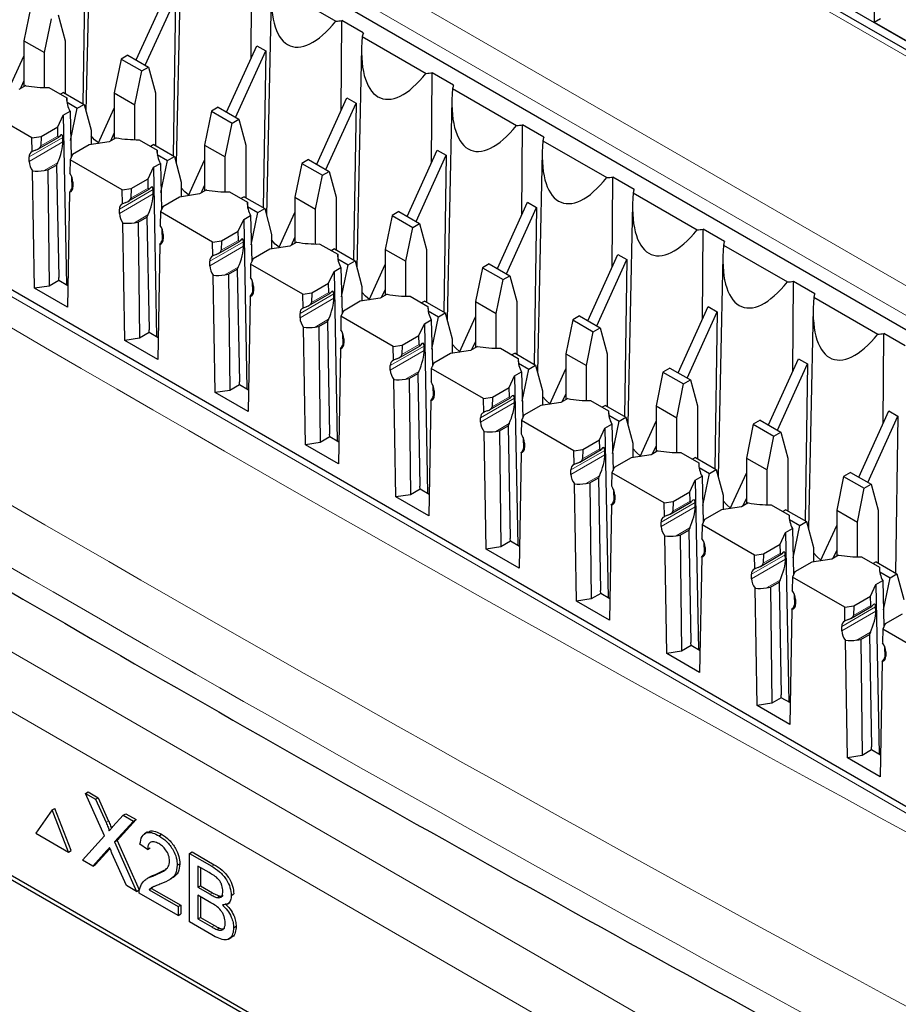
# Paper-space layout 'Blatt4' of a CAD drawing. Header units: millimetres. Extents: x 5 to 418, y 2 to 292.
# Tile 42 of 75: x 96 to 106, y 201 to 212. Entities that reach past the tile are written whole.
import ezdxf

# ---------------------------------------------------------------- set-up
doc = ezdxf.new("R2010")
doc.units = ezdxf.units.MM

psp = doc.layouts.new('Blatt4')

# ---------------------------------------------------------------- linework, layer by layer
at = {"color": 7, "linetype": 'Continuous', "lineweight": 18}
for p, q in [((108.152, 210.164), (92.172, 219.389)), ((110.431, 200.551), (85.288, 215.066)), ((95.943, 214.693), (113.904, 204.324)), ((113.762, 204.082), (95.802, 214.45)), ((96.578, 210.618), (96.207, 210.404)), ((96.524, 210.633), (96.335, 210.524)), ((96.579, 210.57), (96.207, 210.355)), ((96.52, 210.339), (96.373, 210.254)), ((96.684, 210.075), (96.688, 210.077)), ((97.514, 210.062), (97.324, 209.952)), ((97.568, 210.046), (97.197, 209.832)), ((97.569, 209.998), (97.197, 209.783)), ((87.76, 209.745), (105.588, 199.453)), ((97.51, 209.768), (97.363, 209.683)), ((97.674, 209.503), (97.678, 209.506)), ((98.558, 209.475), (98.187, 209.261)), ((98.559, 209.427), (98.187, 209.212)), ((98.504, 209.49), (98.314, 209.381)), ((105.306, 198.963), (87.477, 209.255)), ((98.5, 209.197), (98.353, 209.111)), ((98.664, 208.932), (98.668, 208.934)), ((99.548, 208.903), (99.177, 208.689)), ((99.494, 208.919), (99.304, 208.809)), ((99.549, 208.855), (99.177, 208.64)), ((99.49, 208.625), (99.343, 208.54)), ((99.654, 208.36), (99.658, 208.363)), ((100.538, 208.332), (100.167, 208.118)), ((100.484, 208.348), (100.294, 208.238)), ((100.539, 208.284), (100.167, 208.069)), ((100.48, 208.054), (100.332, 207.968)), ((100.644, 207.789), (100.648, 207.791)), ((101.528, 207.76), (101.157, 207.546)), ((101.529, 207.712), (101.157, 207.497)), ((101.474, 207.776), (101.284, 207.666)), ((101.47, 207.482), (101.322, 207.397)), ((101.634, 207.217), (101.638, 207.22)), ((102.517, 207.189), (102.147, 206.975)), ((102.519, 207.141), (102.147, 206.926)), ((102.464, 207.205), (102.274, 207.095)), ((102.46, 206.911), (102.312, 206.825)), ((102.624, 206.646), (102.628, 206.648)), ((103.507, 206.617), (103.137, 206.403)), ((103.454, 206.633), (103.264, 206.524)), ((103.509, 206.569), (103.137, 206.354)), ((103.45, 206.339), (103.302, 206.254)), ((103.613, 206.074), (103.618, 206.077)), ((104.444, 206.062), (104.254, 205.952)), ((104.497, 206.046), (104.127, 205.832)), ((104.499, 205.998), (104.127, 205.783)), ((104.44, 205.768), (104.292, 205.683)), ((104.603, 205.503), (104.608, 205.505)), ((105.487, 205.474), (105.117, 205.26)), ((105.489, 205.426), (105.117, 205.211)), ((105.434, 205.49), (105.244, 205.381)), ((105.43, 205.196), (105.282, 205.111)), ((105.593, 204.931), (105.598, 204.934)), ((97.051, 203.111), (97.079, 203.127)), ((97.059, 202.803), (97.087, 202.82)), ((98.209, 202.632), (98.237, 202.649)), ((98.191, 202.325), (98.219, 202.341)), ((98.211, 201.967), (98.239, 201.983))]:
    psp.add_line(p, q, dxfattribs=at)
at = {"color": 7, "linetype": 'Continuous', "lineweight": 25}
for p, q in [((108.252, 210.174), (92.272, 219.399)), ((108.481, 210.138), (92.891, 219.137)), ((110.534, 200.563), (85.39, 215.077)), ((94.963, 214.78), (112.782, 204.493)), ((105.47, 213.514), (105.47, 211.881)), ((96.882, 213.315), (96.831, 210.905)), ((96.821, 212.708), (96.796, 210.989)), ((97.872, 212.744), (97.821, 210.333)), ((98.64, 211.484), (98.646, 212.47)), ((98.869, 212.296), (99.57, 211.892)), ((97.382, 211.467), (97.712, 212.193)), ((97.481, 211.41), (97.811, 212.136)), ((97.811, 212.136), (97.785, 210.418)), ((98.862, 212.172), (98.811, 209.762)), ((96.226, 212.048), (96.151, 211.677)), ((96.377, 211.547), (96.453, 211.917)), ((96.527, 211.96), (96.603, 211.677)), ((99.63, 210.913), (99.636, 211.899)), ((99.871, 211.763), (99.636, 211.899)), ((105.47, 211.881), (105.541, 211.922)), ((105.47, 211.881), (105.867, 211.653)), ((96.151, 211.677), (96.377, 211.547)), ((96.151, 211.677), (96.151, 211.173)), ((96.603, 211.677), (96.603, 211.1)), ((99.859, 211.725), (100.56, 211.32)), ((98.371, 210.896), (98.702, 211.622)), ((98.47, 210.838), (98.801, 211.565)), ((98.702, 211.622), (98.801, 211.565)), ((98.801, 211.565), (98.775, 209.846)), ((99.852, 211.601), (99.8, 209.19)), ((95.974, 211.123), (96.151, 211.51)), ((96.377, 211.165), (96.377, 211.547)), ((97.216, 211.476), (97.141, 211.106)), ((97.291, 211.519), (97.216, 211.476)), ((97.216, 211.476), (97.443, 211.346)), ((97.291, 211.519), (97.517, 211.389)), ((97.367, 210.975), (97.443, 211.346)), ((97.443, 211.346), (97.517, 211.389)), ((97.517, 211.389), (97.593, 211.106)), ((100.619, 210.341), (100.626, 211.327)), ((100.861, 211.191), (100.626, 211.327)), ((96.172, 211.185), (96.096, 211.142)), ((96.112, 211.151), (96.151, 211.235)), ((96.423, 211.165), (96.62, 211.051)), ((100.849, 211.153), (101.55, 210.749)), ((96.584, 211.111), (96.55, 211.091)), ((96.584, 211.111), (96.81, 210.98)), ((96.62, 211.051), (96.621, 211.015)), ((97.141, 211.106), (97.367, 210.975)), ((97.141, 211.106), (97.141, 210.602)), ((97.593, 211.106), (97.593, 210.529)), ((99.361, 210.324), (99.692, 211.05)), ((99.692, 211.05), (99.791, 210.993)), ((100.842, 211.029), (100.79, 208.619)), ((96.239, 210.614), (95.666, 210.945)), ((96.623, 211.003), (96.736, 210.937)), ((96.663, 210.585), (96.736, 210.937)), ((96.736, 210.937), (96.81, 210.98)), ((96.81, 210.98), (96.886, 210.698)), ((96.964, 210.551), (97.141, 210.938)), ((97.367, 210.593), (97.367, 210.975)), ((98.281, 210.948), (98.206, 210.905)), ((98.281, 210.948), (98.507, 210.817)), ((99.46, 210.267), (99.791, 210.993)), ((99.791, 210.993), (99.765, 209.275)), ((96.521, 210.735), (96.58, 210.862)), ((96.58, 210.862), (96.656, 210.906)), ((96.58, 210.862), (96.616, 209.003)), ((96.656, 210.906), (96.668, 210.398)), ((98.206, 210.905), (98.131, 210.534)), ((98.206, 210.905), (98.433, 210.774)), ((98.433, 210.774), (98.507, 210.817)), ((98.507, 210.817), (98.583, 210.534)), ((96.338, 210.629), (96.521, 210.735)), ((96.524, 210.633), (96.521, 210.735)), ((98.357, 210.404), (98.433, 210.774)), ((101.609, 209.77), (101.616, 210.756)), ((101.851, 210.62), (101.616, 210.756)), ((96.239, 210.614), (96.338, 210.629)), ((96.242, 210.463), (96.239, 210.614)), ((96.305, 210.49), (96.533, 210.621)), ((96.338, 210.629), (96.335, 210.524)), ((96.579, 210.57), (96.578, 210.618)), ((96.886, 210.698), (96.886, 210.539)), ((97.162, 210.614), (97.086, 210.57)), ((97.102, 210.579), (97.141, 210.664)), ((97.413, 210.593), (97.61, 210.48)), ((96.866, 210.536), (96.683, 210.43)), ((97.086, 210.57), (96.866, 210.536)), ((97.574, 210.54), (97.54, 210.52)), ((97.574, 210.54), (97.8, 210.409)), ((98.131, 210.534), (98.357, 210.404)), ((98.131, 210.534), (98.131, 210.03)), ((98.583, 210.534), (98.583, 209.957)), ((101.839, 210.582), (102.54, 210.177)), ((96.207, 210.355), (96.207, 210.404)), ((96.683, 210.43), (96.656, 210.373)), ((97.61, 210.48), (97.611, 210.443)), ((97.612, 210.431), (97.726, 210.366)), ((97.726, 210.366), (97.8, 210.409)), ((97.8, 210.409), (97.876, 210.126)), ((98.357, 210.022), (98.357, 210.404)), ((99.271, 210.376), (99.196, 210.333)), ((99.271, 210.376), (99.497, 210.246)), ((100.351, 209.753), (100.682, 210.479)), ((100.45, 209.696), (100.781, 210.422)), ((100.682, 210.479), (100.781, 210.422)), ((100.781, 210.422), (100.755, 208.703)), ((101.832, 210.458), (101.78, 208.047)), ((96.414, 210.261), (96.509, 210.315)), ((96.52, 210.339), (96.509, 210.315)), ((96.509, 210.315), (96.532, 209.082)), ((96.656, 210.373), (96.654, 210.225)), ((97.229, 210.043), (96.656, 210.373)), ((97.511, 210.164), (97.57, 210.291)), ((97.57, 210.291), (97.646, 210.334)), ((97.57, 210.291), (97.605, 208.431)), ((97.646, 210.334), (97.658, 209.827)), ((97.653, 210.013), (97.726, 210.366)), ((97.954, 209.98), (98.131, 210.367)), ((99.196, 210.333), (99.121, 209.963)), ((99.196, 210.333), (99.423, 210.203)), ((96.268, 208.965), (96.245, 210.251)), ((96.373, 210.254), (96.414, 210.261)), ((96.414, 210.261), (96.428, 208.989)), ((96.673, 210.189), (96.676, 210.062)), ((97.328, 210.058), (97.511, 210.164)), ((97.514, 210.062), (97.511, 210.164)), ((99.347, 209.832), (99.423, 210.203)), ((99.423, 210.203), (99.497, 210.246)), ((99.497, 210.246), (99.573, 209.963)), ((102.599, 209.198), (102.606, 210.184)), ((102.841, 210.048), (102.606, 210.184)), ((96.688, 210.084), (96.684, 210.075)), ((96.688, 210.126), (96.688, 210.077)), ((97.229, 210.043), (97.328, 210.058)), ((97.328, 210.058), (97.324, 209.952)), ((97.876, 210.126), (97.876, 209.968)), ((98.092, 210.008), (98.131, 210.092)), ((96.65, 210.018), (96.628, 208.757)), ((97.232, 209.891), (97.229, 210.043)), ((97.295, 209.919), (97.523, 210.05)), ((97.569, 209.998), (97.568, 210.046)), ((97.856, 209.965), (97.673, 209.859)), ((98.076, 209.999), (97.856, 209.965)), ((98.152, 210.042), (98.076, 209.999)), ((98.403, 210.022), (98.6, 209.908)), ((98.564, 209.968), (98.53, 209.948)), ((98.564, 209.968), (98.79, 209.838)), ((99.121, 209.963), (99.347, 209.832)), ((99.121, 209.963), (99.121, 209.459)), ((99.573, 209.963), (99.573, 209.386)), ((102.829, 210.01), (103.53, 209.606)), ((97.673, 209.859), (97.646, 209.802)), ((98.6, 209.908), (98.601, 209.872)), ((98.602, 209.86), (98.716, 209.794)), ((98.716, 209.794), (98.79, 209.838)), ((98.79, 209.838), (98.866, 209.555)), ((101.341, 209.181), (101.672, 209.907)), ((101.44, 209.124), (101.771, 209.85)), ((101.672, 209.907), (101.771, 209.85)), ((101.771, 209.85), (101.745, 208.132)), ((102.822, 209.886), (102.77, 207.476)), ((97.197, 209.783), (97.197, 209.832)), ((97.404, 209.689), (97.499, 209.744)), ((97.51, 209.768), (97.499, 209.744)), ((97.499, 209.744), (97.522, 208.511)), ((97.646, 209.802), (97.644, 209.653)), ((98.219, 209.471), (97.646, 209.802)), ((98.56, 209.719), (98.636, 209.763)), ((98.636, 209.763), (98.648, 209.255)), ((98.643, 209.442), (98.716, 209.794)), ((98.944, 209.408), (99.121, 209.795)), ((99.347, 209.45), (99.347, 209.832)), ((100.186, 209.762), (100.111, 209.391)), ((100.261, 209.805), (100.186, 209.762)), ((100.186, 209.762), (100.413, 209.631)), ((100.261, 209.805), (100.487, 209.674)), ((97.258, 208.393), (97.235, 209.68)), ((97.363, 209.683), (97.404, 209.689)), ((97.404, 209.689), (97.418, 208.418)), ((98.501, 209.592), (98.56, 209.719)), ((98.56, 209.719), (98.595, 207.86)), ((100.337, 209.261), (100.413, 209.631)), ((100.413, 209.631), (100.487, 209.674)), ((100.487, 209.674), (100.563, 209.391)), ((97.663, 209.617), (97.666, 209.49)), ((97.678, 209.513), (97.674, 209.503)), ((97.678, 209.555), (97.678, 209.506)), ((98.318, 209.486), (98.501, 209.592)), ((98.504, 209.49), (98.501, 209.592)), ((98.866, 209.555), (98.866, 209.396)), ((99.082, 209.436), (99.121, 209.521)), ((103.589, 208.627), (103.596, 209.613)), ((103.831, 209.477), (103.596, 209.613)), ((97.64, 209.446), (97.618, 208.185)), ((98.219, 209.471), (98.318, 209.486)), ((98.222, 209.32), (98.219, 209.471)), ((98.285, 209.347), (98.513, 209.478)), ((98.318, 209.486), (98.314, 209.381)), ((98.559, 209.427), (98.558, 209.475)), ((99.066, 209.427), (98.846, 209.393)), ((99.142, 209.471), (99.066, 209.427)), ((99.393, 209.45), (99.59, 209.337)), ((103.819, 209.439), (104.52, 209.034)), ((98.846, 209.393), (98.663, 209.287)), ((99.554, 209.397), (99.52, 209.377)), ((99.554, 209.397), (99.78, 209.266)), ((99.59, 209.337), (99.591, 209.301)), ((100.111, 209.391), (100.337, 209.261)), ((100.111, 209.391), (100.111, 208.887)), ((100.563, 209.391), (100.563, 208.814)), ((102.331, 208.61), (102.662, 209.336)), ((102.662, 209.336), (102.761, 209.279)), ((103.812, 209.315), (103.76, 206.904)), ((98.187, 209.212), (98.187, 209.261)), ((98.5, 209.197), (98.489, 209.173)), ((98.636, 209.23), (98.634, 209.082)), ((98.663, 209.287), (98.636, 209.23)), ((99.209, 208.9), (98.636, 209.23)), ((99.55, 209.148), (99.626, 209.191)), ((99.592, 209.288), (99.705, 209.223)), ((99.626, 209.191), (99.638, 208.684)), ((99.633, 208.87), (99.705, 209.223)), ((99.705, 209.223), (99.78, 209.266)), ((99.78, 209.266), (99.856, 208.983)), ((99.934, 208.837), (100.111, 209.224)), ((100.337, 208.879), (100.337, 209.261)), ((101.176, 209.19), (101.1, 208.82)), ((101.251, 209.233), (101.176, 209.19)), ((101.176, 209.19), (101.403, 209.06)), ((101.251, 209.233), (101.477, 209.103)), ((102.43, 208.553), (102.761, 209.279)), ((102.761, 209.279), (102.735, 207.56)), ((96.533, 209.05), (96.532, 209.082)), ((98.247, 207.822), (98.225, 209.108)), ((98.353, 209.111), (98.394, 209.118)), ((98.394, 209.118), (98.489, 209.173)), ((98.394, 209.118), (98.408, 207.846)), ((98.489, 209.173), (98.512, 207.94)), ((99.491, 209.021), (99.55, 209.148)), ((99.55, 209.148), (99.585, 207.288)), ((101.403, 209.06), (101.477, 209.103)), ((101.477, 209.103), (101.553, 208.82)), ((96.428, 208.989), (96.268, 208.965)), ((96.533, 209.05), (96.428, 208.989)), ((96.632, 208.993), (96.533, 209.05)), ((98.653, 209.046), (98.656, 208.919)), ((98.668, 208.983), (98.668, 208.934)), ((99.308, 208.915), (99.491, 209.021)), ((99.494, 208.919), (99.491, 209.021)), ((99.856, 208.983), (99.856, 208.825)), ((101.327, 208.689), (101.403, 209.06)), ((104.579, 208.055), (104.586, 209.041)), ((104.821, 208.905), (104.586, 209.041)), ((96.628, 208.757), (96.268, 208.965)), ((98.63, 208.875), (98.608, 207.614)), ((98.668, 208.941), (98.664, 208.932)), ((99.209, 208.9), (99.308, 208.915)), ((99.212, 208.748), (99.209, 208.9)), ((99.275, 208.776), (99.503, 208.907)), ((99.308, 208.915), (99.304, 208.809)), ((99.549, 208.855), (99.548, 208.903)), ((100.132, 208.899), (100.056, 208.856)), ((100.072, 208.865), (100.111, 208.949)), ((100.383, 208.879), (100.58, 208.765)), ((104.809, 208.867), (105.51, 208.463)), ((99.836, 208.822), (99.653, 208.716)), ((100.056, 208.856), (99.836, 208.822)), ((100.544, 208.825), (100.51, 208.805)), ((100.544, 208.825), (100.77, 208.695)), ((100.58, 208.765), (100.581, 208.729)), ((101.1, 208.82), (101.327, 208.689)), ((101.1, 208.82), (101.1, 208.316)), ((101.553, 208.82), (101.553, 208.243)), ((103.321, 208.038), (103.652, 208.764)), ((103.652, 208.764), (103.751, 208.707)), ((99.177, 208.64), (99.177, 208.689)), ((99.626, 208.659), (99.624, 208.51)), ((99.653, 208.716), (99.626, 208.659)), ((100.199, 208.328), (99.626, 208.659)), ((100.582, 208.717), (100.695, 208.651)), ((100.623, 208.299), (100.695, 208.651)), ((100.695, 208.651), (100.77, 208.695)), ((100.77, 208.695), (100.846, 208.412)), ((100.924, 208.265), (101.1, 208.652)), ((101.327, 208.307), (101.327, 208.689)), ((102.241, 208.662), (102.166, 208.619)), ((102.241, 208.662), (102.467, 208.531)), ((103.42, 207.981), (103.751, 208.707)), ((103.751, 208.707), (103.725, 206.989)), ((104.802, 208.743), (104.75, 206.333)), ((99.343, 208.54), (99.384, 208.546)), ((99.384, 208.546), (99.479, 208.601)), ((99.384, 208.546), (99.398, 207.275)), ((99.49, 208.625), (99.479, 208.601)), ((99.479, 208.601), (99.502, 207.368)), ((100.481, 208.449), (100.54, 208.576)), ((100.54, 208.576), (100.615, 208.62)), ((100.54, 208.576), (100.575, 206.717)), ((100.615, 208.62), (100.628, 208.113)), ((102.166, 208.619), (102.09, 208.248)), ((102.166, 208.619), (102.392, 208.488)), ((97.523, 208.479), (97.418, 208.418)), ((97.523, 208.479), (97.522, 208.511)), ((97.622, 208.422), (97.523, 208.479)), ((99.237, 207.25), (99.215, 208.537)), ((99.643, 208.474), (99.646, 208.347)), ((100.297, 208.343), (100.481, 208.449)), ((100.484, 208.348), (100.481, 208.449)), ((102.317, 208.118), (102.392, 208.488)), ((102.392, 208.488), (102.467, 208.531)), ((102.467, 208.531), (102.543, 208.248)), ((105.569, 207.484), (105.576, 208.47)), ((105.811, 208.334), (105.576, 208.47)), ((97.418, 208.418), (97.258, 208.393)), ((97.618, 208.185), (97.258, 208.393)), ((99.658, 208.37), (99.654, 208.36)), ((99.658, 208.412), (99.658, 208.363)), ((100.199, 208.328), (100.297, 208.343)), ((100.201, 208.177), (100.199, 208.328)), ((100.265, 208.204), (100.493, 208.335)), ((100.297, 208.343), (100.294, 208.238)), ((100.539, 208.284), (100.538, 208.332)), ((100.846, 208.412), (100.846, 208.253)), ((101.122, 208.328), (101.046, 208.284)), ((101.062, 208.293), (101.1, 208.378)), ((99.62, 208.303), (99.598, 207.042)), ((100.826, 208.25), (100.643, 208.144)), ((101.046, 208.284), (100.826, 208.25)), ((101.373, 208.307), (101.57, 208.194)), ((101.534, 208.254), (101.5, 208.234)), ((101.534, 208.254), (101.76, 208.123)), ((102.09, 208.248), (102.317, 208.118)), ((102.09, 208.248), (102.09, 207.744)), ((102.543, 208.248), (102.543, 207.671)), ((100.167, 208.069), (100.167, 208.118)), ((100.643, 208.144), (100.616, 208.087)), ((101.57, 208.194), (101.57, 208.158)), ((101.572, 208.145), (101.685, 208.08)), ((101.685, 208.08), (101.76, 208.123)), ((101.76, 208.123), (101.836, 207.84)), ((102.317, 207.736), (102.317, 208.118)), ((104.311, 207.467), (104.642, 208.193)), ((104.41, 207.41), (104.741, 208.136)), ((104.642, 208.193), (104.741, 208.136)), ((104.741, 208.136), (104.715, 206.417)), ((100.374, 207.975), (100.469, 208.03)), ((100.48, 208.054), (100.469, 208.03)), ((100.469, 208.03), (100.492, 206.797)), ((100.616, 208.087), (100.614, 207.939)), ((101.189, 207.757), (100.616, 208.087)), ((101.471, 207.878), (101.53, 208.005)), ((101.53, 208.005), (101.605, 208.048)), ((101.53, 208.005), (101.565, 206.145)), ((101.605, 208.048), (101.618, 207.541)), ((101.613, 207.727), (101.685, 208.08)), ((101.914, 207.694), (102.09, 208.081)), ((103.156, 208.047), (103.08, 207.677)), ((103.231, 208.09), (103.156, 208.047)), ((103.156, 208.047), (103.382, 207.917)), ((103.231, 208.09), (103.457, 207.96)), ((98.513, 207.907), (98.408, 207.846)), ((98.513, 207.907), (98.512, 207.94)), ((98.612, 207.85), (98.513, 207.907)), ((100.227, 206.679), (100.205, 207.965)), ((100.332, 207.968), (100.374, 207.975)), ((100.374, 207.975), (100.388, 206.703)), ((100.633, 207.903), (100.636, 207.776)), ((103.307, 207.546), (103.382, 207.917)), ((103.382, 207.917), (103.457, 207.96)), ((103.457, 207.96), (103.533, 207.677)), ((98.408, 207.846), (98.247, 207.822)), ((98.608, 207.614), (98.247, 207.822)), ((100.648, 207.798), (100.644, 207.789)), ((100.648, 207.84), (100.648, 207.791)), ((101.287, 207.772), (101.471, 207.878)), ((101.474, 207.776), (101.471, 207.878)), ((101.836, 207.84), (101.836, 207.682)), ((102.052, 207.722), (102.09, 207.806)), ((100.61, 207.732), (100.588, 206.471)), ((101.189, 207.757), (101.287, 207.772)), ((101.191, 207.605), (101.189, 207.757)), ((101.255, 207.633), (101.483, 207.764)), ((101.287, 207.772), (101.284, 207.666)), ((101.529, 207.712), (101.528, 207.76)), ((101.816, 207.679), (101.632, 207.573)), ((102.036, 207.713), (101.816, 207.679)), ((102.112, 207.756), (102.036, 207.713)), ((102.363, 207.736), (102.56, 207.622)), ((102.524, 207.682), (102.49, 207.663)), ((102.524, 207.682), (102.75, 207.552)), ((101.632, 207.573), (101.606, 207.516)), ((102.56, 207.622), (102.56, 207.586)), ((102.562, 207.574), (102.675, 207.508)), ((103.08, 207.677), (103.307, 207.546)), ((103.08, 207.677), (103.08, 207.173)), ((103.533, 207.677), (103.533, 207.1)), ((105.301, 206.895), (105.632, 207.621)), ((105.632, 207.621), (105.731, 207.564)), ((101.157, 207.497), (101.157, 207.546)), ((101.47, 207.482), (101.459, 207.458)), ((101.606, 207.516), (101.603, 207.367)), ((102.179, 207.185), (101.606, 207.516)), ((102.52, 207.433), (102.595, 207.477)), ((102.595, 207.477), (102.608, 206.97)), ((102.603, 207.156), (102.675, 207.508)), ((102.675, 207.508), (102.75, 207.552)), ((102.75, 207.552), (102.826, 207.269)), ((102.904, 207.122), (103.08, 207.509)), ((103.307, 207.164), (103.307, 207.546)), ((104.146, 207.476), (104.07, 207.105)), ((104.221, 207.519), (104.146, 207.476)), ((104.146, 207.476), (104.372, 207.345)), ((104.221, 207.519), (104.447, 207.388)), ((105.4, 206.838), (105.731, 207.564)), ((105.731, 207.564), (105.705, 205.846)), ((99.503, 207.336), (99.502, 207.368)), ((101.217, 206.107), (101.195, 207.394)), ((101.322, 207.397), (101.364, 207.403)), ((101.364, 207.403), (101.459, 207.458)), ((101.364, 207.403), (101.378, 206.132)), ((101.459, 207.458), (101.482, 206.225)), ((102.461, 207.306), (102.52, 207.433)), ((102.52, 207.433), (102.555, 205.574)), ((104.372, 207.345), (104.447, 207.388)), ((104.447, 207.388), (104.523, 207.105)), ((99.398, 207.275), (99.237, 207.25)), ((99.598, 207.042), (99.237, 207.25)), ((99.503, 207.336), (99.398, 207.275)), ((99.602, 207.279), (99.503, 207.336)), ((101.623, 207.331), (101.626, 207.204)), ((101.638, 207.269), (101.638, 207.22)), ((102.277, 207.2), (102.461, 207.306)), ((102.464, 207.205), (102.461, 207.306)), ((102.826, 207.269), (102.826, 207.11)), ((104.297, 206.975), (104.372, 207.345)), ((101.6, 207.16), (101.578, 205.899)), ((101.638, 207.227), (101.634, 207.217)), ((102.179, 207.185), (102.277, 207.2)), ((102.181, 207.034), (102.179, 207.185)), ((102.245, 207.061), (102.472, 207.193)), ((102.277, 207.2), (102.274, 207.095)), ((102.519, 207.141), (102.517, 207.189)), ((103.026, 207.141), (102.806, 207.107)), ((103.101, 207.185), (103.026, 207.141)), ((103.042, 207.15), (103.08, 207.235)), ((103.353, 207.164), (103.55, 207.051)), ((102.806, 207.107), (102.622, 207.001)), ((103.514, 207.111), (103.48, 207.091)), ((103.514, 207.111), (103.74, 206.98)), ((103.55, 207.051), (103.55, 207.015)), ((104.07, 207.105), (104.297, 206.975)), ((104.07, 207.105), (104.07, 206.601)), ((104.523, 207.105), (104.523, 206.528)), ((102.147, 206.926), (102.147, 206.975)), ((102.596, 206.944), (102.593, 206.796)), ((102.622, 207.001), (102.596, 206.944)), ((103.169, 206.614), (102.596, 206.944)), ((103.552, 207.002), (103.665, 206.937)), ((103.593, 206.584), (103.665, 206.937)), ((103.665, 206.937), (103.74, 206.98)), ((103.74, 206.98), (103.816, 206.697)), ((103.894, 206.551), (104.07, 206.938)), ((104.297, 206.593), (104.297, 206.975)), ((105.211, 206.947), (105.136, 206.904)), ((105.211, 206.947), (105.437, 206.817)), ((102.207, 205.536), (102.185, 206.822)), ((102.312, 206.825), (102.354, 206.832)), ((102.354, 206.832), (102.449, 206.887)), ((102.354, 206.832), (102.368, 205.561)), ((102.46, 206.911), (102.449, 206.887)), ((102.449, 206.887), (102.472, 205.654)), ((103.451, 206.735), (103.51, 206.862)), ((103.51, 206.862), (103.585, 206.906)), ((103.51, 206.862), (103.545, 205.002)), ((103.585, 206.906), (103.598, 206.398)), ((105.136, 206.904), (105.06, 206.534)), ((105.136, 206.904), (105.362, 206.774)), ((105.362, 206.774), (105.437, 206.817)), ((105.437, 206.817), (105.513, 206.534)), ((100.493, 206.764), (100.388, 206.703)), ((100.493, 206.764), (100.492, 206.797)), ((100.592, 206.707), (100.493, 206.764)), ((102.613, 206.76), (102.616, 206.633)), ((103.267, 206.629), (103.451, 206.735)), ((103.454, 206.633), (103.451, 206.735)), ((105.287, 206.403), (105.362, 206.774)), ((100.388, 206.703), (100.227, 206.679)), ((100.588, 206.471), (100.227, 206.679)), ((102.628, 206.655), (102.624, 206.646)), ((102.628, 206.697), (102.628, 206.648)), ((103.169, 206.614), (103.267, 206.629)), ((103.171, 206.462), (103.169, 206.614)), ((103.235, 206.49), (103.462, 206.621)), ((103.267, 206.629), (103.264, 206.524)), ((103.509, 206.569), (103.507, 206.617)), ((103.816, 206.697), (103.816, 206.539)), ((104.091, 206.613), (104.016, 206.57)), ((104.032, 206.579), (104.07, 206.663)), ((102.59, 206.589), (102.568, 205.328)), ((103.796, 206.536), (103.612, 206.43)), ((104.016, 206.57), (103.796, 206.536)), ((104.343, 206.593), (104.54, 206.479)), ((104.504, 206.539), (104.47, 206.52)), ((104.504, 206.539), (104.73, 206.409)), ((105.06, 206.534), (105.287, 206.403)), ((105.06, 206.534), (105.06, 206.03)), ((105.513, 206.534), (105.513, 205.957)), ((103.533, 198.19), (89.249, 206.435)), ((103.137, 206.354), (103.137, 206.403)), ((103.612, 206.43), (103.586, 206.373)), ((104.54, 206.479), (104.54, 206.443)), ((104.542, 206.431), (104.655, 206.365)), ((104.655, 206.365), (104.73, 206.409)), ((104.73, 206.409), (104.806, 206.126)), ((105.287, 206.021), (105.287, 206.403)), ((103.493, 198.166), (89.35, 206.33)), ((103.344, 206.26), (103.439, 206.315)), ((103.45, 206.339), (103.439, 206.315)), ((103.439, 206.315), (103.462, 205.082)), ((103.586, 206.373), (103.583, 206.225)), ((104.159, 206.042), (103.586, 206.373)), ((104.441, 206.163), (104.5, 206.29)), ((104.5, 206.29), (104.575, 206.334)), ((104.5, 206.29), (104.535, 204.431)), ((104.575, 206.334), (104.588, 205.827)), ((104.583, 206.013), (104.655, 206.365)), ((104.884, 205.979), (105.06, 206.366)), ((101.483, 206.193), (101.378, 206.132)), ((101.483, 206.193), (101.482, 206.225)), ((101.582, 206.136), (101.483, 206.193)), ((103.197, 204.964), (103.175, 206.251)), ((103.302, 206.254), (103.344, 206.26)), ((103.344, 206.26), (103.358, 204.989)), ((103.603, 206.188), (103.606, 206.061)), ((101.378, 206.132), (101.217, 206.107)), ((101.578, 205.899), (101.217, 206.107)), ((103.618, 206.084), (103.613, 206.074)), ((103.618, 206.126), (103.618, 206.077)), ((104.257, 206.057), (104.441, 206.163)), ((104.444, 206.062), (104.441, 206.163)), ((104.806, 206.126), (104.806, 205.967)), ((105.022, 206.007), (105.06, 206.092)), ((103.58, 206.017), (103.557, 204.756)), ((104.159, 206.042), (104.257, 206.057)), ((104.161, 205.891), (104.159, 206.042)), ((104.225, 205.918), (104.452, 206.05)), ((104.257, 206.057), (104.254, 205.952)), ((104.499, 205.998), (104.497, 206.046)), ((104.786, 205.964), (104.602, 205.858)), ((105.006, 205.998), (104.786, 205.964)), ((105.081, 206.042), (105.006, 205.998)), ((105.333, 206.021), (105.529, 205.908)), ((105.494, 205.968), (105.46, 205.948)), ((105.494, 205.968), (105.72, 205.837)), ((104.602, 205.858), (104.576, 205.801)), ((105.529, 205.908), (105.53, 205.872)), ((105.532, 205.859), (105.645, 205.794)), ((104.127, 205.783), (104.127, 205.832)), ((104.334, 205.689), (104.429, 205.744)), ((104.44, 205.768), (104.429, 205.744)), ((104.429, 205.744), (104.452, 204.511)), ((104.576, 205.801), (104.573, 205.653)), ((105.149, 205.471), (104.576, 205.801)), ((105.49, 205.719), (105.565, 205.763)), ((105.565, 205.763), (105.578, 205.255)), ((105.573, 205.442), (105.645, 205.794)), ((105.645, 205.794), (105.72, 205.837)), ((105.72, 205.837), (105.796, 205.554)), ((102.473, 205.621), (102.472, 205.654)), ((104.187, 204.393), (104.165, 205.679)), ((104.292, 205.683), (104.334, 205.689)), ((104.334, 205.689), (104.348, 204.418)), ((105.431, 205.592), (105.49, 205.719)), ((105.49, 205.719), (105.525, 203.859)), ((102.368, 205.561), (102.207, 205.536)), ((102.568, 205.328), (102.207, 205.536)), ((102.473, 205.621), (102.368, 205.561)), ((102.572, 205.564), (102.473, 205.621)), ((104.593, 205.617), (104.596, 205.49)), ((104.608, 205.554), (104.608, 205.505)), ((105.247, 205.486), (105.431, 205.592)), ((105.434, 205.49), (105.431, 205.592)), ((104.57, 205.446), (104.547, 204.185)), ((104.608, 205.512), (104.603, 205.503)), ((105.149, 205.471), (105.247, 205.486)), ((105.151, 205.319), (105.149, 205.471)), ((105.215, 205.347), (105.442, 205.478)), ((105.247, 205.486), (105.244, 205.381)), ((105.489, 205.426), (105.487, 205.474)), ((105.776, 205.393), (105.592, 205.287)), ((105.117, 205.211), (105.117, 205.26)), ((105.43, 205.196), (105.419, 205.172)), ((105.566, 205.23), (105.563, 205.082)), ((105.592, 205.287), (105.566, 205.23)), ((106.139, 204.899), (105.566, 205.23)), ((105.177, 203.821), (105.155, 205.108)), ((105.282, 205.111), (105.324, 205.117)), ((105.324, 205.117), (105.419, 205.172)), ((105.324, 205.117), (105.338, 203.846)), ((105.419, 205.172), (105.442, 203.939)), ((103.358, 204.989), (103.197, 204.964)), ((103.463, 205.05), (103.358, 204.989)), ((103.463, 205.05), (103.462, 205.082)), ((103.562, 204.993), (103.463, 205.05)), ((105.583, 205.045), (105.586, 204.918)), ((105.598, 204.983), (105.598, 204.934)), ((103.557, 204.756), (103.197, 204.964)), ((105.56, 204.874), (105.537, 203.613)), ((105.598, 204.941), (105.593, 204.931)), ((104.453, 204.478), (104.348, 204.418)), ((104.453, 204.478), (104.452, 204.511)), ((104.552, 204.421), (104.453, 204.478)), ((104.348, 204.418), (104.187, 204.393)), ((104.547, 204.185), (104.187, 204.393)), ((105.443, 203.907), (105.338, 203.846)), ((105.443, 203.907), (105.442, 203.939)), ((105.542, 203.85), (105.443, 203.907)), ((105.338, 203.846), (105.177, 203.821)), ((105.537, 203.613), (105.177, 203.821)), ((96.827, 203.43), (96.855, 203.447)), ((97.034, 202.964), (96.827, 203.43)), ((96.827, 203.43), (96.937, 203.366)), ((96.855, 203.447), (96.965, 203.383)), ((96.937, 203.366), (96.965, 203.383)), ((96.937, 203.366), (97.051, 203.111)), ((96.965, 203.383), (97.079, 203.127)), ((96.46, 203.25), (96.488, 203.266)), ((96.668, 202.803), (96.488, 203.266)), ((96.46, 203.25), (96.28, 202.994)), ((96.64, 202.787), (96.46, 203.25)), ((97.127, 203.067), (97.24, 203.192)), ((97.24, 203.192), (97.268, 203.208)), ((97.24, 203.192), (97.352, 203.127)), ((97.268, 203.208), (97.38, 203.143)), ((97.352, 203.127), (97.145, 202.898)), ((97.38, 203.143), (97.173, 202.915)), ((97.352, 203.127), (97.38, 203.143)), ((96.28, 202.994), (96.64, 202.787)), ((96.793, 202.698), (97.034, 202.964)), ((97.506, 203.008), (97.474, 202.989)), ((97.632, 202.965), (97.66, 202.982)), ((97.094, 202.827), (97.087, 202.82)), ((97.145, 202.898), (97.173, 202.915)), ((97.145, 202.898), (97.385, 202.356)), ((97.173, 202.915), (97.414, 202.373)), ((97.507, 202.816), (97.423, 202.874)), ((97.507, 202.816), (97.535, 202.833)), ((96.64, 202.787), (96.668, 202.803)), ((97.059, 202.803), (96.905, 202.634)), ((97.087, 202.82), (96.934, 202.65)), ((97.275, 202.42), (97.116, 202.777)), ((97.965, 202.773), (97.994, 202.789)), ((97.965, 202.022), (97.965, 202.773)), ((97.965, 202.773), (98.209, 202.632)), ((97.994, 202.789), (98.237, 202.649)), ((96.905, 202.634), (96.793, 202.698)), ((96.905, 202.634), (96.934, 202.65)), ((97.832, 202.643), (97.86, 202.659)), ((98.181, 202.562), (98.057, 202.633)), ((98.057, 202.633), (98.057, 202.402)), ((98.085, 202.617), (98.085, 202.418)), ((97.533, 202.515), (97.501, 202.497)), ((97.574, 202.529), (97.602, 202.545)), ((97.602, 202.545), (97.696, 202.592)), ((97.385, 202.356), (97.275, 202.42)), ((97.569, 202.406), (97.55, 202.39)), ((97.736, 202.478), (97.768, 202.497)), ((98.057, 202.402), (98.085, 202.418)), ((98.057, 202.402), (98.191, 202.325)), ((98.085, 202.418), (98.219, 202.341)), ((97.385, 202.356), (97.414, 202.373)), ((97.84, 202.094), (97.415, 202.339)), ((97.522, 202.374), (97.55, 202.39)), ((97.522, 202.374), (97.84, 202.19)), ((97.55, 202.39), (97.869, 202.207)), ((98.2, 202.233), (98.057, 202.315)), ((98.057, 202.315), (98.057, 202.055)), ((98.085, 202.299), (98.085, 202.072)), ((98.269, 202.288), (98.298, 202.305)), ((98.424, 202.313), (98.452, 202.33)), ((97.84, 202.19), (97.869, 202.207)), ((97.84, 202.19), (97.84, 202.094)), ((97.869, 202.207), (97.869, 202.11)), ((98.377, 202.217), (98.409, 202.236)), ((97.84, 202.094), (97.869, 202.11)), ((98.057, 202.055), (98.085, 202.072)), ((98.085, 202.072), (98.239, 201.983)), ((98.21, 201.881), (97.965, 202.022)), ((98.057, 202.055), (98.211, 201.967)), ((98.449, 201.958), (98.477, 201.974)), ((98.267, 201.938), (98.295, 201.954)), ((98.394, 201.834), (98.425, 201.852))]:
    psp.add_line(p, q, dxfattribs=at)
at = {"color": 7, "linetype": 'Continuous', "lineweight": 25, "flags": 128}
for points in [[(96.967, 210.558), (96.925, 210.593), (96.886, 210.637)], [(97.957, 209.986), (97.915, 210.022), (97.876, 210.066)], [(98.947, 209.415), (98.905, 209.45), (98.866, 209.494)], [(99.937, 208.843), (99.895, 208.879), (99.856, 208.923)], [(100.927, 208.272), (100.885, 208.307), (100.846, 208.351)], [(101.917, 207.7), (101.875, 207.736), (101.836, 207.78)], [(102.907, 207.129), (102.865, 207.164), (102.826, 207.208)], [(103.897, 206.557), (103.855, 206.593), (103.816, 206.637)], [(104.887, 205.986), (104.845, 206.021), (104.806, 206.065)]]:
    psp.add_lwpolyline(points, dxfattribs=at)
at = {"color": 7, "linetype": 'Continuous', "lineweight": 25}
for centre, radius, start, end in [((99.491, 212.933), 1.045, 274.3461, 277.9939), ((100.083, 211.673), 0.23, 157.0218, 167.0334), ((100.481, 212.362), 1.045, 274.3461, 277.9939), ((96.404, 212.474), 1.31, 259.7801, 270.8315), ((101.073, 211.102), 0.23, 157.0218, 167.0334), ((96.897, 211.042), 0.278, 178.227, 209.4562), ((101.471, 211.79), 1.045, 274.3461, 277.9939), ((97.394, 211.903), 1.31, 259.7801, 270.8315), ((102.063, 210.53), 0.23, 157.0218, 167.0334), ((96.262, 210.411), 0.0554, 111.6771, 187.7692), ((97.887, 210.471), 0.278, 178.227, 209.4562), ((96.389, 210.363), 0.182, 182.5078, 217.7954), ((96.508, 210.119), 0.18, 2.3789, 36.0727), ((102.461, 211.219), 1.045, 274.3461, 277.9939), ((96.635, 210.069), 0.054, 286.5351, 8.4901), ((98.384, 211.331), 1.31, 259.7801, 270.8315), ((103.053, 209.959), 0.23, 157.0218, 167.0334), ((97.252, 209.84), 0.0554, 111.6771, 187.7692), ((98.877, 209.899), 0.278, 178.227, 209.4562), ((97.379, 209.791), 0.182, 182.5078, 217.7954), ((97.498, 209.547), 0.18, 2.3789, 36.0727), ((103.451, 210.647), 1.045, 274.3461, 277.9939), ((97.625, 209.498), 0.054, 286.5351, 8.4901), ((99.374, 210.76), 1.31, 259.7801, 270.8315), ((104.043, 209.387), 0.23, 157.0218, 167.0334), ((98.242, 209.268), 0.0554, 111.6771, 187.7692), ((99.867, 209.328), 0.278, 178.227, 209.4562), ((98.369, 209.22), 0.182, 182.5078, 217.7954), ((98.488, 208.976), 0.18, 2.3789, 36.0727), ((104.441, 210.076), 1.045, 274.3461, 277.9939), ((98.615, 208.926), 0.054, 286.5351, 8.4901), ((100.364, 210.188), 1.31, 259.7801, 270.8315), ((105.033, 208.816), 0.23, 157.0218, 167.0334), ((100.857, 208.757), 0.278, 178.227, 209.4562), ((99.232, 208.697), 0.0554, 111.6771, 187.7692), ((99.359, 208.648), 0.182, 182.5078, 217.7954), ((99.478, 208.404), 0.18, 2.3789, 36.0727), ((105.43, 209.504), 1.045, 274.3461, 277.9939), ((99.605, 208.355), 0.054, 286.5351, 8.4901), ((101.354, 209.617), 1.31, 259.7801, 270.8315), ((100.222, 208.125), 0.0554, 111.6771, 187.7692), ((101.847, 208.185), 0.278, 178.227, 209.4562), ((100.349, 208.077), 0.182, 182.5078, 217.7954), ((100.468, 207.833), 0.18, 2.3789, 36.0727), ((100.594, 207.783), 0.054, 286.5351, 8.4901), ((102.344, 209.045), 1.31, 259.7801, 270.8315), ((101.212, 207.554), 0.0554, 111.6771, 187.7692), ((102.837, 207.614), 0.278, 178.227, 209.4562), ((101.339, 207.505), 0.182, 182.5078, 217.7954), ((101.458, 207.261), 0.18, 2.3789, 36.0727), ((101.584, 207.212), 0.054, 286.5351, 8.4901), ((103.334, 208.474), 1.31, 259.7801, 270.8315), ((102.202, 206.982), 0.0554, 111.6771, 187.7692), ((103.827, 207.042), 0.278, 178.227, 209.4562), ((102.329, 206.934), 0.182, 182.5078, 217.7954), ((102.448, 206.69), 0.18, 2.3789, 36.0727), ((102.574, 206.64), 0.054, 286.5351, 8.4901), ((104.324, 207.902), 1.31, 259.7801, 270.8315), ((103.192, 206.411), 0.0554, 111.6771, 187.7692), ((104.817, 206.471), 0.278, 178.227, 209.4562), ((103.319, 206.362), 0.182, 182.5078, 217.7954), ((103.438, 206.118), 0.18, 2.3789, 36.0727), ((103.564, 206.069), 0.054, 286.5351, 8.4901), ((105.314, 207.331), 1.31, 259.7801, 270.8315), ((104.182, 205.839), 0.0554, 111.6771, 187.7692), ((105.807, 205.899), 0.278, 178.227, 209.4562), ((104.309, 205.791), 0.182, 182.5078, 217.7954), ((104.428, 205.547), 0.18, 2.3789, 36.0727), ((104.554, 205.497), 0.054, 286.5351, 8.4901), ((105.172, 205.268), 0.0554, 111.6771, 187.7692), ((105.299, 205.219), 0.182, 182.5078, 217.7954), ((105.418, 204.975), 0.18, 2.3789, 36.0727), ((105.544, 204.926), 0.054, 286.5351, 8.4901)]:
    psp.add_arc(centre, radius, start, end, dxfattribs=at)
at = {"color": 7, "linetype": 'Continuous', "lineweight": 18}
for centre, major_axis, ratio, start_param, end_param in [((365.431, 366.688), (379.985, 5.827), 0.587244, 3.834585, 4.001386), ((365.431, 355.201), (379.987, -5.634), 0.567146, 3.873355, 3.997444), ((365.416, 367.659), (378.785, 5.828), 0.587275, 3.871004, 3.964908)]:
    psp.add_ellipse(centre, major_axis=major_axis, ratio=ratio, start_param=start_param, end_param=end_param, dxfattribs=at)
at = {"color": 7, "linetype": 'Continuous', "lineweight": 25}
for centre, major_axis, ratio, start_param, end_param in [((99.475, 212.753), (0.399, 1.134), 0.410555, 2.12407, 4.005778), ((100.465, 212.181), (0.399, 1.134), 0.410555, 2.12407, 4.005778), ((101.455, 211.61), (0.399, 1.134), 0.410555, 2.12407, 4.005778), ((96.55, 210.689), (0.0213, 0.0685), 0.214878, 2.584709, 3.70514), ((96.516, 210.484), (0.051, 0.164), 0.214878, 5.726301, 6.846733), ((96.238, 210.509), (0.0963, 0.0188), 0.415057, 5.06932, 6.189751), ((96.517, 210.436), (0.051, 0.164), 0.214878, 4.155505, 5.726301), ((102.445, 211.038), (0.399, 1.134), 0.410555, 2.12407, 4.005778), ((96.377, 210.404), (0.231, 0.045), 0.415057, 1.927727, 2.114113), ((96.376, 210.354), (0.231, 0.045), 0.415057, 4.034806, 4.618955), ((96.687, 210.174), (0.054, 0.167), 0.189303, 3.548819, 4.132968), ((97.54, 210.118), (0.0213, 0.0685), 0.214878, 2.584709, 3.70514), ((97.506, 209.912), (0.051, 0.164), 0.214878, 5.726301, 6.846733), ((97.228, 209.937), (0.0963, 0.0188), 0.415057, 5.06932, 6.189751), ((97.507, 209.864), (0.051, 0.164), 0.214878, 4.155505, 5.726301), ((103.435, 210.467), (0.399, 1.134), 0.410555, 2.12407, 4.005778), ((97.367, 209.832), (0.231, 0.045), 0.415057, 1.927727, 2.114113), ((97.366, 209.783), (0.231, 0.045), 0.415057, 4.034806, 4.618955), ((98.496, 209.341), (0.051, 0.164), 0.214878, 5.726301, 6.846733), ((97.677, 209.603), (0.054, 0.167), 0.189303, 3.548819, 4.132968), ((98.497, 209.293), (0.051, 0.164), 0.214878, 4.155505, 5.726301), ((98.53, 209.546), (0.0213, 0.0685), 0.214878, 2.584709, 3.70514), ((104.425, 209.895), (0.399, 1.134), 0.410555, 2.12407, 4.005778), ((98.357, 209.261), (0.231, 0.045), 0.415057, 1.927727, 2.114113), ((98.218, 209.366), (0.0963, 0.0188), 0.415057, 5.06932, 6.189751), ((98.356, 209.211), (0.231, 0.045), 0.415057, 4.034806, 4.618955), ((98.667, 209.032), (0.054, 0.167), 0.189303, 3.548819, 4.132968), ((99.52, 208.975), (0.0213, 0.0685), 0.214878, 2.584709, 3.70514), ((99.486, 208.769), (0.051, 0.164), 0.214878, 5.726301, 6.846733), ((105.415, 209.324), (0.399, 1.134), 0.410555, 2.12407, 4.005778), ((99.347, 208.689), (0.231, 0.045), 0.415057, 1.927727, 2.114113), ((99.208, 208.795), (0.0963, 0.0188), 0.415057, 5.06932, 6.189751), ((99.487, 208.721), (0.051, 0.164), 0.214878, 4.155505, 5.726301), ((99.346, 208.64), (0.231, 0.045), 0.415057, 4.034806, 4.618955), ((99.657, 208.46), (0.054, 0.167), 0.189303, 3.548819, 4.132968), ((100.51, 208.403), (0.0213, 0.0685), 0.214878, 2.584709, 3.70514), ((100.475, 208.198), (0.051, 0.164), 0.214878, 5.726301, 6.846733), ((100.198, 208.223), (0.0963, 0.0188), 0.415057, 5.06932, 6.189751), ((100.477, 208.15), (0.051, 0.164), 0.214878, 4.155505, 5.726301), ((100.337, 208.118), (0.231, 0.045), 0.415057, 1.927727, 2.114113), ((100.335, 208.068), (0.231, 0.045), 0.415057, 4.034806, 4.618955), ((100.647, 207.889), (0.054, 0.167), 0.189303, 3.548819, 4.132968), ((101.465, 207.626), (0.051, 0.164), 0.214878, 5.726301, 6.846733), ((101.467, 207.578), (0.051, 0.164), 0.214878, 4.155505, 5.726301), ((101.5, 207.832), (0.0213, 0.0685), 0.214878, 2.584709, 3.70514), ((101.327, 207.547), (0.231, 0.045), 0.415057, 1.927727, 2.114113), ((101.188, 207.652), (0.0963, 0.0188), 0.415057, 5.06932, 6.189751), ((101.325, 207.497), (0.231, 0.045), 0.415057, 4.034806, 4.618955), ((101.637, 207.317), (0.054, 0.167), 0.189303, 3.548819, 4.132968), ((102.457, 207.007), (0.051, 0.164), 0.214878, 4.155505, 5.726301), ((102.49, 207.26), (0.0213, 0.0685), 0.214878, 2.584709, 3.70514), ((102.455, 207.055), (0.051, 0.164), 0.214878, 5.726301, 6.846733), ((102.317, 206.975), (0.231, 0.045), 0.415057, 1.927727, 2.114113), ((102.178, 207.08), (0.0963, 0.0188), 0.415057, 5.06932, 6.189751), ((102.315, 206.925), (0.231, 0.045), 0.415057, 4.034806, 4.618955), ((102.626, 206.746), (0.054, 0.167), 0.189303, 3.548819, 4.132968), ((103.48, 206.689), (0.0213, 0.0685), 0.214878, 2.584709, 3.70514), ((103.445, 206.484), (0.051, 0.164), 0.214878, 5.726301, 6.846733), ((103.168, 206.509), (0.0963, 0.0188), 0.415057, 5.06932, 6.189751), ((103.447, 206.435), (0.051, 0.164), 0.214878, 4.155505, 5.726301), ((103.307, 206.404), (0.231, 0.045), 0.415057, 1.927727, 2.114113), ((103.305, 206.354), (0.231, 0.045), 0.415057, 4.034806, 4.618955), ((103.616, 206.174), (0.054, 0.167), 0.189303, 3.548819, 4.132968), ((104.47, 206.117), (0.0213, 0.0685), 0.214878, 2.584709, 3.70514), ((104.435, 205.912), (0.051, 0.164), 0.214878, 5.726301, 6.846733), ((104.158, 205.937), (0.0963, 0.0188), 0.415057, 5.06932, 6.189751), ((104.437, 205.864), (0.051, 0.164), 0.214878, 4.155505, 5.726301), ((104.297, 205.832), (0.231, 0.045), 0.415057, 1.927727, 2.114113), ((104.295, 205.782), (0.231, 0.045), 0.415057, 4.034806, 4.618955), ((104.606, 205.603), (0.054, 0.167), 0.189303, 3.548819, 4.132968), ((105.427, 205.292), (0.051, 0.164), 0.214878, 4.155505, 5.726301), ((105.46, 205.546), (0.0213, 0.0685), 0.214878, 2.584709, 3.70514), ((105.425, 205.341), (0.051, 0.164), 0.214878, 5.726301, 6.846733), ((105.287, 205.261), (0.231, 0.045), 0.415057, 1.927727, 2.114113), ((105.148, 205.366), (0.0963, 0.0188), 0.415057, 5.06932, 6.189751), ((105.285, 205.211), (0.231, 0.045), 0.415057, 4.034806, 4.618955), ((105.596, 205.031), (0.054, 0.167), 0.189303, 3.548819, 4.132968)]:
    psp.add_ellipse(centre, major_axis=major_axis, ratio=ratio, start_param=start_param, end_param=end_param, dxfattribs=at)
for points, knots in [([(80.749, 215.029), (81.558, 214.505), (83.901, 212.985), (87.852, 210.504), (92.632, 207.605), (97.503, 204.755), (102.463, 201.955), (107.511, 199.207), (111.398, 197.163), (113.601, 196.034), (114.074, 195.791)], [0, 0, 0, 0, 0.0774167, 0.2244859, 0.3715556, 0.5186246, 0.6656928, 0.8127599, 0.959826, 1, 1, 1, 1]), ([(97.051, 203.111), (97.058, 203.094), (97.068, 203.07), (97.081, 203.039), (97.083, 203.026), (97.084, 203.02)], [0, 0, 0, 0, 0.561277, 0.781763, 1, 1, 1, 1]), ([(97.079, 203.127), (97.086, 203.11), (97.096, 203.086), (97.108, 203.06), (97.109, 203.05), (97.11, 203.048)], [0, 0, 0, 0, 0.646868, 0.900977, 1, 1, 1, 1]), ([(97.084, 203.02), (97.092, 203.028), (97.106, 203.044), (97.121, 203.06), (97.127, 203.067)], [0, 0, 0, 0, 0.56, 1, 1, 1, 1]), ([(97.423, 202.874), (97.428, 202.905), (97.438, 202.965), (97.494, 203.007), (97.563, 203.001), (97.609, 202.977), (97.632, 202.965)], [0, 0, 0, 0, 0.280235, 0.558893, 0.779132, 1, 1, 1, 1]), ([(97.51, 203.001), (97.516, 203.007), (97.536, 203.026), (97.593, 203.015), (97.638, 202.993), (97.66, 202.982)], [0, 0, 0, 0, 0.185653, 0.592247, 1, 1, 1, 1]), ([(97.632, 202.965), (97.66, 202.947), (97.717, 202.91), (97.785, 202.818), (97.826, 202.723), (97.83, 202.669), (97.832, 202.643)], [0, 0, 0, 0, 0.280482, 0.559644, 0.779749, 1, 1, 1, 1]), ([(97.66, 202.982), (97.688, 202.963), (97.745, 202.926), (97.813, 202.835), (97.854, 202.739), (97.858, 202.686), (97.86, 202.659)], [0, 0, 0, 0, 0.280482, 0.559644, 0.779749, 1, 1, 1, 1]), ([(97.09, 202.837), (97.084, 202.831), (97.074, 202.82), (97.064, 202.808), (97.059, 202.803)], [0, 0, 0, 0, 0.560002, 1, 1, 1, 1]), ([(97.116, 202.777), (97.111, 202.788), (97.103, 202.808), (97.094, 202.828), (97.09, 202.837)], [0, 0, 0, 0, 0.5599998, 1, 1, 1, 1]), ([(97.63, 202.88), (97.612, 202.889), (97.576, 202.906), (97.533, 202.898), (97.51, 202.863), (97.508, 202.832), (97.507, 202.816)], [0, 0, 0, 0, 0.28041, 0.559489, 0.779375, 1, 1, 1, 1]), ([(97.748, 202.69), (97.746, 202.71), (97.742, 202.751), (97.708, 202.811), (97.669, 202.855), (97.643, 202.871), (97.63, 202.88)], [0, 0, 0, 0, 0.2790799, 0.5586119, 0.7790431, 1, 1, 1, 1]), ([(97.574, 202.529), (97.615, 202.546), (97.673, 202.57), (97.737, 202.622), (97.745, 202.667), (97.748, 202.69)], [0, 0, 0, 0, 0.561313, 0.781386, 1, 1, 1, 1]), ([(97.832, 202.643), (97.827, 202.609), (97.819, 202.542), (97.749, 202.479), (97.688, 202.454), (97.651, 202.439)], [0, 0, 0, 0, 0.278741, 0.558834, 1, 1, 1, 1]), ([(97.86, 202.659), (97.856, 202.626), (97.847, 202.56), (97.803, 202.516), (97.774, 202.502), (97.767, 202.499)], [0, 0, 0, 0, 0.43566, 0.873431, 1, 1, 1, 1]), ([(98.209, 202.632), (98.238, 202.615), (98.295, 202.579), (98.37, 202.494), (98.415, 202.397), (98.421, 202.341), (98.424, 202.313)], [0, 0, 0, 0, 0.281116, 0.560026, 0.780112, 1, 1, 1, 1]), ([(98.237, 202.649), (98.266, 202.631), (98.324, 202.595), (98.399, 202.511), (98.443, 202.413), (98.449, 202.357), (98.452, 202.33)], [0, 0, 0, 0, 0.281116, 0.560026, 0.780112, 1, 1, 1, 1]), ([(97.424, 202.401), (97.435, 202.424), (97.453, 202.462), (97.494, 202.494), (97.532, 202.514), (97.56, 202.524), (97.574, 202.529)], [0, 0, 0, 0, 0.339411, 0.559525, 0.779752, 1, 1, 1, 1]), ([(97.533, 202.514), (97.542, 202.52), (97.564, 202.532), (97.588, 202.54), (97.602, 202.545)], [0, 0, 0, 0, 0.421829, 1, 1, 1, 1]), ([(98.332, 202.357), (98.33, 202.379), (98.327, 202.411), (98.308, 202.457), (98.263, 202.518), (98.218, 202.542), (98.181, 202.562)], [0, 0, 0, 0, 0.249512, 0.375019, 0.500244, 1, 1, 1, 1]), ([(97.415, 202.339), (97.415, 202.352), (97.416, 202.375), (97.421, 202.393), (97.424, 202.401)], [0, 0, 0, 0, 0.559956, 1, 1, 1, 1]), ([(97.651, 202.439), (97.636, 202.433), (97.61, 202.423), (97.575, 202.409), (97.546, 202.396), (97.53, 202.381), (97.522, 202.374)], [0, 0, 0, 0, 0.340038, 0.560063, 0.78009, 1, 1, 1, 1]), ([(98.191, 202.325), (98.206, 202.316), (98.232, 202.301), (98.258, 202.292), (98.269, 202.288)], [0, 0, 0, 0, 0.560393, 1, 1, 1, 1]), ([(98.219, 202.341), (98.234, 202.332), (98.261, 202.317), (98.286, 202.309), (98.298, 202.305)], [0, 0, 0, 0, 0.560393, 1, 1, 1, 1]), ([(98.269, 202.288), (98.28, 202.287), (98.3, 202.285), (98.328, 202.306), (98.331, 202.338), (98.332, 202.357)], [0, 0, 0, 0, 0.280869, 0.561063, 1, 1, 1, 1]), ([(98.298, 202.305), (98.309, 202.303), (98.323, 202.3), (98.332, 202.308), (98.334, 202.31)], [0, 0, 0, 0, 0.753765, 1, 1, 1, 1]), ([(98.424, 202.313), (98.422, 202.295), (98.419, 202.258), (98.387, 202.214), (98.349, 202.211), (98.326, 202.208)], [0, 0, 0, 0, 0.280336, 0.5608, 1, 1, 1, 1]), ([(98.357, 202.012), (98.355, 202.035), (98.352, 202.069), (98.331, 202.117), (98.287, 202.182), (98.239, 202.21), (98.2, 202.233)], [0, 0, 0, 0, 0.249802, 0.375546, 0.501154, 1, 1, 1, 1]), ([(98.326, 202.208), (98.345, 202.189), (98.383, 202.152), (98.423, 202.081), (98.446, 202.014), (98.448, 201.976), (98.449, 201.958)], [0, 0, 0, 0, 0.280211, 0.55967, 0.779709, 1, 1, 1, 1]), ([(98.355, 202.224), (98.374, 202.206), (98.411, 202.168), (98.451, 202.098), (98.474, 202.03), (98.476, 201.993), (98.477, 201.974)], [0, 0, 0, 0, 0.280211, 0.55967, 0.779709, 1, 1, 1, 1]), ([(98.211, 201.967), (98.221, 201.96), (98.24, 201.95), (98.259, 201.942), (98.267, 201.938)], [0, 0, 0, 0, 0.560099, 1, 1, 1, 1]), ([(98.239, 201.983), (98.25, 201.977), (98.268, 201.966), (98.287, 201.958), (98.295, 201.954)], [0, 0, 0, 0, 0.560099, 1, 1, 1, 1]), ([(98.267, 201.938), (98.281, 201.934), (98.31, 201.925), (98.34, 201.942), (98.355, 201.973), (98.357, 201.999), (98.357, 202.012)], [0, 0, 0, 0, 0.28029, 0.559018, 0.779402, 1, 1, 1, 1]), ([(98.477, 201.974), (98.475, 201.951), (98.471, 201.905), (98.449, 201.863), (98.428, 201.857), (98.424, 201.855)], [0, 0, 0, 0, 0.444756, 0.889591, 1, 1, 1, 1]), ([(98.449, 201.958), (98.447, 201.934), (98.443, 201.887), (98.411, 201.838), (98.336, 201.813), (98.262, 201.853), (98.21, 201.881)], [0, 0, 0, 0, 0.187143, 0.374319, 0.560786, 1, 1, 1, 1]), ([(98.295, 201.954), (98.31, 201.949), (98.332, 201.942), (98.347, 201.952), (98.353, 201.955)], [0, 0, 0, 0, 0.658905, 1, 1, 1, 1])]:
    psp.add_open_spline(points, degree=3, knots=knots, dxfattribs=at)

doc.saveas('drawing.dxf')
